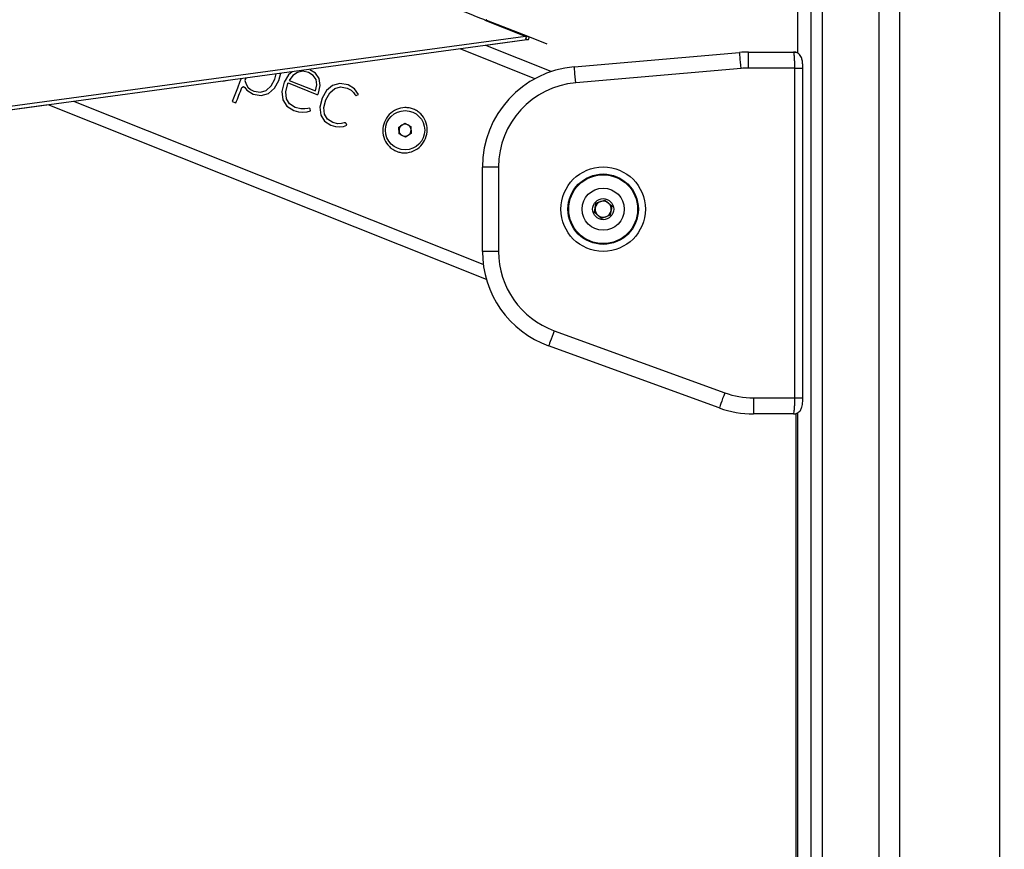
# Paper-space layout '4M DUO In Ground Anchor' of a CAD drawing. Header units: millimetres. Extents: x 20 to 26560, y 40 to 17993.
# Tile 22 of 89: x 8582 to 9072, y 6355 to 6767. Entities that reach past the tile are written whole.
import ezdxf

# ---------------------------------------------------------------- set-up
doc = ezdxf.new("R2010")
doc.units = ezdxf.units.MM
doc.layers.add('COMPONENT_GEOMETRY', color=7, linetype='Continuous')
doc.styles.add('SLDTEXTSTYLE0', font='TXT', dxfattribs={"width": 0.75})
doc.dimstyles.new('SLDDIMSTYLE0', dxfattribs={"dimtxt": 150, "dimasz": 6.604, "dimexe": 0, "dimexo": 0.0625, "dimgap": 37.5, "dimtad": 0, "dimtih": 1, "dimtoh": 1, "dimdec": 0, "dimlfac": 0.5, "dimrnd": 1e-09, "dimzin": 12, "dimdsep": 46, "dimtxsty": 'SLDTEXTSTYLE0', "dimsah": 1, "dimcen": 0.09, "dimadec": 0, "dimazin": 3, "dimtfac": 1, "dimtdec": 0, "dimtofl": 0, "dimtmove": 0, "dimatfit": 3, "dimfxl": 1, "dimfrac": 2, "dimtolj": 1, "dimtzin": 12, "dimarcsym": 0})

# ---------------------------------------------------------------- blocks, each defined once
blk = doc.blocks.new('_D_17')
at = {"layer": 'COMPONENT_GEOMETRY', "color": 7, "ltscale": 2}
for p, q in [((9012.3, 8122.33), (955.85, 8122.33)), ((962.2, 8122.33), (962.2, 5320.89)), ((962.2, 2281.33), (962.2, 5082.76)), ((8897.92, 2281.33), (955.85, 2281.33))]:
    blk.add_line(p, q, dxfattribs=at)
for points in [[(962.2, 8122.33), (961.19, 8115.72), (963.22, 8115.72)], [(962.2, 2281.33), (963.22, 2287.93), (961.19, 2287.93)]]:
    blk.add_solid(points, dxfattribs=at)
at = {"layer": 'COMPONENT_GEOMETRY', "color": 7, "ltscale": 2, "insert": (740.54, 5276.12), "char_height": 150, "attachment_point": 1, "style": 'SLDTEXTSTYLE0'}
blk.add_mtext('2921', dxfattribs=at)
blk = doc.blocks.new('_D_19')
at = {"layer": 'COMPONENT_GEOMETRY', "color": 7, "ltscale": 2}
for p, q in [((1221.17, 6646.69), (1221.17, 1126.98)), ((9298.46, 2280.79), (9298.46, 1126.98)), ((1221.17, 1133.33), (5038.15, 1133.33)), ((9298.46, 1133.33), (5481.48, 1133.33))]:
    blk.add_line(p, q, dxfattribs=at)
for points in [[(1221.17, 1133.33), (1227.77, 1132.31), (1227.77, 1134.34)], [(9298.46, 1133.33), (9291.86, 1134.34), (9291.86, 1132.31)]]:
    blk.add_solid(points, dxfattribs=at)
at = {"layer": 'COMPONENT_GEOMETRY', "color": 7, "ltscale": 2, "insert": (5038.15, 1207.62), "char_height": 150, "attachment_point": 1, "style": 'SLDTEXTSTYLE0'}
blk.add_mtext('4039', dxfattribs=at)

psp = doc.layouts.new('4M DUO In Ground Anchor')

# ---------------------------------------------------------------- linework, layer by layer
at = {"color": 8, "linetype": 'Continuous', "lineweight": 25, "ltscale": 2}
for p, q in [((8975.71, 2354.33), (8975.71, 8102.33)), ((8981.17, 8102.33), (8981.17, 2354.33)), ((9009.42, 2354.33), (9009.42, 8102.33)), ((9019.62, 8102.33), (9019.62, 2354.33)), ((9069.53, 2354.33), (9069.53, 8102.33)), ((8968.91, 7922.35), (8968.91, 6750.73)), ((8833.64, 6759.1), (8813.62, 6766.92)), ((8838.31, 6738), (8801.14, 6752.82)), ((8967.54, 6743.31), (8971.54, 6743.31)), ((8812.71, 6645.59), (8609.2, 6726.74)), ((8967.54, 6579.31), (8971.54, 6579.31)), ((8968.91, 6571.87), (8968.91, 2354.33))]:
    psp.add_line(p, q, dxfattribs=at)
at = {"color": 7, "linetype": 'Continuous', "lineweight": 25, "ltscale": 2}
for p, q in [((8968.9, 7922.35), (8968.9, 6750.73)), ((8834.97, 6758.96), (8814.39, 6767)), ((8833.64, 6759.1), (8047.56, 6652.26)), ((8834.39, 6759.11), (8833.64, 6759.1)), ((8835.49, 6758.68), (8834.39, 6759.11)), ((8844.43, 6755.27), (8834.97, 6758.96)), ((8834.97, 6758.96), (8835.49, 6758.68)), ((8834.33, 6757.33), (8813.9, 6754.56)), ((8846.5, 6741.56), (8813.9, 6754.56)), ((8833.87, 6757.89), (8835.05, 6757.43)), ((8835.05, 6757.43), (8834.33, 6757.33)), ((8835.05, 6757.43), (8834.33, 6757.33)), ((8835.49, 6758.68), (8835.05, 6757.43)), ((8857.92, 6743.93), (8940.1, 6751.12)), ((8944.46, 6743.31), (8944.46, 6751.31)), ((8944.46, 6751.31), (8966.91, 6751.31)), ((8966.91, 6751.31), (8968.26, 6751.31)), ((8709.07, 6737.84), (8709.79, 6740.41)), ((8711, 6737.06), (8711.99, 6740.71)), ((8715.84, 6739.98), (8713.68, 6736.32)), ((8717.71, 6741.49), (8715.84, 6739.98)), ((8718.09, 6739.62), (8716.27, 6737.12)), ((8720.36, 6741.19), (8718.09, 6739.62)), ((8722.99, 6741.72), (8720.36, 6741.19)), ((8725.9, 6741.11), (8722.99, 6741.72)), ((8728.18, 6739.67), (8725.9, 6741.11)), ((8729.3, 6740.72), (8726.44, 6742.52)), ((8729.57, 6737.56), (8728.18, 6739.67)), ((8731.1, 6738.06), (8729.3, 6740.72)), ((8940.8, 6743.15), (8858.62, 6735.96)), ((8967.54, 6743.31), (8944.46, 6743.31)), ((8967.54, 6579.31), (8967.54, 6743.31)), ((8971.54, 6579.31), (8971.54, 6743.31)), ((8683.14, 6736.81), (8685.82, 6737.23)), ((8694.64, 6738.35), (8694.18, 6737.2)), ((8694.18, 6737.2), (8694.8, 6735.29)), ((8694.8, 6735.29), (8695.74, 6733.82)), ((8704.78, 6732.23), (8707.21, 6734.47)), ((8707.21, 6734.47), (8709.07, 6737.84)), ((8708.84, 6733.27), (8711, 6737.06)), ((8713.68, 6736.32), (8712.55, 6731.6)), ((8714.5, 6731.48), (8715.54, 6735.58)), ((8715.69, 6735.95), (8730, 6730.25)), ((8716.27, 6737.12), (8729.3, 6731.93)), ((8729.3, 6731.93), (8729.98, 6734.94)), ((8729.98, 6734.94), (8729.57, 6737.56)), ((8730.81, 6730.79), (8731.68, 6734.71)), ((8731.68, 6734.71), (8731.1, 6738.06)), ((8737.81, 6734.72), (8734.79, 6732.21)), ((8741.43, 6735.69), (8737.81, 6734.72)), ((8745.51, 6734.92), (8741.43, 6735.69)), ((8748.67, 6732.95), (8745.51, 6734.92)), ((8692.75, 6733.62), (8693.46, 6734.15)), ((8693.46, 6734.15), (8694.23, 6733.74)), ((8694.23, 6733.74), (8695.19, 6732.38)), ((8695.19, 6732.38), (8698.35, 6730.27)), ((8695.74, 6733.82), (8697, 6732.71)), ((8697, 6732.71), (8698.59, 6731.89)), ((8698.35, 6730.27), (8702.34, 6729.6)), ((8698.59, 6731.89), (8701.88, 6731.31)), ((8701.88, 6731.31), (8704.78, 6732.23)), ((8702.34, 6729.6), (8705.89, 6730.69)), ((8705.89, 6730.69), (8708.84, 6733.27)), ((8712.55, 6731.6), (8713.07, 6727.58)), ((8714.84, 6728.08), (8714.5, 6731.48)), ((8730, 6730.25), (8730.46, 6730.25)), ((8730.46, 6730.25), (8730.81, 6730.79)), ((8734.79, 6732.21), (8732.56, 6728.33)), ((8734.5, 6727.56), (8736.4, 6730.97)), ((8736.4, 6730.97), (8738.86, 6733.15)), ((8738.86, 6733.15), (8741.77, 6734)), ((8741.77, 6734), (8745.02, 6733.4)), ((8745.02, 6733.4), (8747, 6732.3)), ((8747, 6732.3), (8748.2, 6731.14)), ((8748.2, 6731.14), (8748.88, 6730.2)), ((8750.6, 6730.26), (8748.67, 6732.95)), ((8748.88, 6730.2), (8749.31, 6729.72)), ((8749.31, 6729.72), (8749.58, 6729.69)), ((8749.58, 6729.69), (8749.84, 6729.78)), ((8749.84, 6729.78), (8750.6, 6730.26)), ((8596.43, 6725), (8048.9, 6650.59)), ((8814.29, 6638.14), (8596.43, 6725)), ((8687.8, 6726.71), (8689.69, 6725.96)), ((8713.07, 6727.58), (8715.1, 6724.4)), ((8716.45, 6725.46), (8714.84, 6728.08)), ((8719.23, 6723.68), (8716.45, 6725.46)), ((8732.56, 6728.33), (8731.48, 6723.82)), ((8733.51, 6723.69), (8734.5, 6727.56)), ((8715.1, 6724.4), (8718.49, 6722.24)), ((8718.49, 6722.24), (8720.78, 6721.58)), ((8721.93, 6722.98), (8719.23, 6723.68)), ((8720.78, 6721.58), (8723.07, 6721.34)), ((8724.05, 6722.99), (8721.93, 6722.98)), ((8723.07, 6721.34), (8725.16, 6721.53)), ((8725.52, 6723.25), (8724.05, 6722.99)), ((8725.16, 6721.53), (8726.86, 6722.13)), ((8726.28, 6723.32), (8725.52, 6723.25)), ((8726.6, 6722.97), (8726.28, 6723.32)), ((8726.86, 6722.13), (8726.6, 6722.97)), ((8731.48, 6723.82), (8731.95, 6719.95)), ((8731.95, 6719.95), (8733.83, 6716.91)), ((8733.81, 6720.45), (8733.51, 6723.69)), ((8735.3, 6717.92), (8733.81, 6720.45)), ((8733.83, 6716.91), (8736.99, 6714.86)), ((8737.88, 6716.22), (8735.3, 6717.92)), ((8736.99, 6714.86), (8739.2, 6714.22)), ((8740.39, 6715.61), (8737.88, 6716.22)), ((8742.27, 6715.71), (8740.39, 6715.61)), ((8743.54, 6716.05), (8742.27, 6715.71)), ((8743.23, 6714.32), (8744.82, 6714.97)), ((8744.26, 6716.15), (8743.54, 6716.05)), ((8744.58, 6715.8), (8744.26, 6716.15)), ((8744.82, 6714.97), (8744.58, 6715.8)), ((8770.74, 6714), (8773.66, 6715.87)), ((8773.66, 6715.87), (8776.74, 6714.27)), ((8739.2, 6714.22), (8741.32, 6714.05)), ((8741.32, 6714.05), (8743.23, 6714.32)), ((8770.9, 6710.54), (8770.74, 6714)), ((8773.97, 6708.95), (8770.9, 6710.54)), ((8776.89, 6710.81), (8773.97, 6708.95)), ((8776.74, 6714.27), (8776.89, 6710.81)), ((8820.28, 6694.12), (8812.28, 6694.12)), ((8812.28, 6652.18), (8812.28, 6694.12)), ((8820.28, 6694.12), (8820.28, 6652.18)), ((8867.95, 6671.53), (8868.71, 6676.09)), ((8868.71, 6676.09), (8873.04, 6677.7)), ((8868.71, 6676.07), (8870.87, 6676.89)), ((8873.03, 6677.7), (8874.81, 6676.24)), ((8873.04, 6677.7), (8876.6, 6674.77)), ((8871.52, 6668.59), (8867.95, 6671.53)), ((8867.96, 6671.52), (8868.33, 6673.8)), ((8876.6, 6674.77), (8875.84, 6670.21)), ((8876.59, 6674.78), (8876.22, 6672.5)), ((8871.53, 6668.6), (8869.74, 6670.05)), ((8875.84, 6670.21), (8871.52, 6668.59)), ((8875.84, 6670.22), (8873.69, 6669.41)), ((8820.28, 6652.18), (8812.28, 6652.18)), ((8847.91, 6612.71), (8932.73, 6581.84)), ((8929.99, 6574.32), (8845.18, 6605.19)), ((8947.09, 6579.31), (8947.09, 6571.31)), ((8947.09, 6579.31), (8967.54, 6579.31)), ((8966.91, 6571.31), (8947.09, 6571.31)), ((8966.91, 6571.31), (8968.26, 6571.31)), ((8968.26, 5959.14), (8968.26, 6571.31)), ((8968.9, 6571.86), (8968.9, 2354.33))]:
    psp.add_line(p, q, dxfattribs=at)
at = {"color": 8, "linetype": 'Continuous', "lineweight": 25, "ltscale": 2, "flags": 128}
psp.add_lwpolyline([(8814.09, 6766.97), (8814.04, 6766.99), (8813.05, 6767.39), (8811.45, 6768.02), (8809.31, 6768.88), (8806.71, 6769.91), (8803.76, 6771.09), (8800.57, 6772.36), (8797.29, 6773.67), (8794.04, 6774.97), (8790.95, 6776.2), (8788.16, 6777.31), (8785.78, 6778.26), (8783.9, 6779.01), (8782.6, 6779.53), (8781.94, 6779.79), (8781.86, 6779.82)], dxfattribs=at)
at = {"color": 7, "linetype": 'Continuous', "lineweight": 25, "ltscale": 2, "flags": 128}
for points in [[(8833.87, 6757.89), (8834.07, 6758.37), (8834.39, 6759.11)], [(8834.33, 6757.33), (8439.75, 6703.71), (8048.9, 6650.59)], [(8834.33, 6757.33), (8834.1, 6757.61), (8833.87, 6757.89)], [(8940.8, 6743.15), (8940.66, 6744.7), (8940.53, 6746.2), (8940.41, 6747.58), (8940.31, 6748.78), (8940.22, 6749.77), (8940.16, 6750.51), (8940.12, 6750.96), (8940.1, 6751.12)], [(8858.62, 6735.96), (8858.48, 6737.51), (8858.35, 6739.01), (8858.23, 6740.39), (8858.12, 6741.59), (8858.04, 6742.58), (8857.97, 6743.32), (8857.93, 6743.77), (8857.92, 6743.93)], [(8692.31, 6738.03), (8691.77, 6736.69), (8690.45, 6733.36), (8689.12, 6730.03), (8687.8, 6726.71)], [(8715.54, 6735.58), (8715.56, 6735.62), (8715.58, 6735.67), (8715.6, 6735.72), (8715.62, 6735.76), (8715.64, 6735.81), (8715.65, 6735.86), (8715.67, 6735.9), (8715.69, 6735.95)], [(8689.69, 6725.96), (8690.08, 6726.91), (8690.46, 6727.87), (8690.84, 6728.83), (8691.22, 6729.79), (8691.6, 6730.74), (8691.99, 6731.7), (8692.37, 6732.66), (8692.75, 6733.62)], [(8847.91, 6612.71), (8847.38, 6611.24), (8846.87, 6609.83), (8846.39, 6608.54), (8845.98, 6607.4), (8845.64, 6606.46), (8845.39, 6605.77), (8845.23, 6605.34), (8845.18, 6605.19)], [(8932.73, 6581.84), (8932.2, 6580.37), (8931.68, 6578.96), (8931.21, 6577.66), (8930.79, 6576.53), (8930.45, 6575.59), (8930.2, 6574.9), (8930.05, 6574.47), (8929.99, 6574.32)]]:
    psp.add_lwpolyline(points, dxfattribs=at)
at = {"color": 7, "linetype": 'Continuous', "lineweight": 25, "ltscale": 4}
for centre, radius in [((8773.82, 6712.41), 9.75), ((8872.28, 6673.15), 21), ((8872.28, 6673.15), 17.5), ((8872.28, 6673.15), 17.1), ((8872.28, 6673.15), 10.5), ((8872.28, 6673.15), 5.25)]:
    psp.add_circle(centre, radius, dxfattribs=at)
for centre, radius, start, end in [((8814, 6767.01), 0.4, 358.4398, 68.2613), ((8944.46, 6701.31), 50, 90, 95), ((8862.28, 6694.12), 50, 95, 180), ((8944.46, 6701.31), 42, 90, 95), ((8862.28, 6694.12), 42, 95, 180), ((8773.82, 6712.41), 3, 122.5706, 182.5706), ((8773.82, 6712.41), 3, 62.5706, 122.5706), ((8773.82, 6712.41), 3, 2.5706, 62.5706), ((8773.82, 6712.41), 3, 182.5706, 242.5706), ((8773.82, 6712.41), 3, 242.5706, 302.5706), ((8773.82, 6712.41), 3, 302.5706, 2.5706), ((8872.28, 6673.15), 4, 110.5094, 170.5094), ((8872.28, 6673.15), 4, 50.5094, 110.5094), ((8872.28, 6673.15), 4, 350.5094, 50.5094), ((8872.28, 6673.15), 4, 170.5094, 230.5094), ((8872.28, 6673.15), 4, 290.5094, 350.5094), ((8872.28, 6673.15), 4, 230.5094, 290.5094), ((8862.28, 6652.18), 50, 180, 250), ((8862.28, 6652.18), 42, 180, 250), ((8947.09, 6621.31), 42, 250, 270), ((8947.09, 6621.31), 50, 250, 270)]:
    psp.add_arc(centre, radius, start, end, dxfattribs=at)
at = {"color": 7, "linetype": 'Continuous', "lineweight": 25, "ltscale": 2}
for points, knots in [([(8967.54, 6743.31), (8967.54, 6744.2), (8967.52, 6745.98), (8967.41, 6748.35), (8967.25, 6750.17), (8967.07, 6751.16), (8966.96, 6751.27), (8966.91, 6751.31)], [0, 0, 0, 0, 0.212248, 0.424023, 0.636455, 0.850954, 1, 1, 1, 1]), ([(8971.54, 6743.31), (8971.54, 6743.33), (8971.55, 6743.95), (8971.5, 6745.22), (8971.3, 6746.99), (8971, 6748.33), (8970.28, 6749.67), (8969.32, 6750.61), (8968.15, 6751.22), (8967.29, 6751.25), (8966.91, 6751.26)], [0, 0, 0, 0, 0.00499, 0.1662, 0.333834, 0.536625, 0.655653, 0.772008, 0.899016, 1, 1, 1, 1]), ([(8784.04, 6708.33), (8783.34, 6707.02), (8781.94, 6704.41), (8778.2, 6701.86), (8774.59, 6701.03), (8771.7, 6701.26), (8769.61, 6701.85), (8767.68, 6702.86), (8765.43, 6704.68), (8763.36, 6707.78), (8762.49, 6712.17), (8763.33, 6716.59), (8765.77, 6720.38), (8769.42, 6722.97), (8773.05, 6723.79), (8775.94, 6723.56), (8778.03, 6722.96), (8779.96, 6721.95), (8782.21, 6720.13), (8784.26, 6717.04), (8785.22, 6712.62), (8784.43, 6709.76), (8784.04, 6708.33)], [0, 0, 0, 0, 0.063125, 0.125872, 0.188038, 0.218977, 0.250025, 0.280899, 0.311978, 0.374045, 0.436739, 0.500167, 0.563277, 0.625955, 0.688045, 0.719142, 0.750061, 0.781025, 0.812103, 0.874212, 0.936896, 1, 1, 1, 1]), ([(8966.91, 6571.31), (8966.98, 6571.4), (8967.12, 6571.58), (8967.31, 6572.99), (8967.46, 6575.05), (8967.53, 6577.29), (8967.54, 6578.75), (8967.54, 6579.31)], [0, 0, 0, 0, 0.217101, 0.434578, 0.651625, 0.866741, 1, 1, 1, 1]), ([(8966.99, 6571.34), (8967.06, 6571.33), (8967.63, 6571.26), (8968.58, 6571.61), (8969.62, 6572.26), (8970.33, 6573.06), (8970.81, 6573.93), (8971.13, 6574.87), (8971.35, 6576.02), (8971.51, 6577.54), (8971.53, 6578.73), (8971.54, 6579.31)], [0, 0, 0, 0, 0.020955, 0.152087, 0.258528, 0.353943, 0.44572, 0.548252, 0.685363, 0.848304, 1, 1, 1, 1])]:
    psp.add_open_spline(points, degree=3, knots=knots, dxfattribs=at)

# ---------------------------------------------------------------- dimensions: what is measured, and where the dimension line sits
at = {"layer": 'COMPONENT_GEOMETRY', "color": 7, "ltscale": 2}
dim = psp.add_linear_dim(base=(962.2041705, 8122.32568417), p1=(8900.46045145, 2281.32568417), p2=(9014.84439071, 8122.32568417), angle=90, dimstyle='SLDDIMSTYLE0', dxfattribs=at)
dim.commit()
dim.dimension.update_dxf_attribs({"geometry": '_D_17', "text_midpoint": (962.2041705, 5201.82568417), "dimtype": 160})
dim = psp.add_linear_dim(base=(1221.17, 1133.33), p1=(9298.46, 2283.33), p2=(1221.17, 6649.23), dimstyle='SLDDIMSTYLE0', dxfattribs=at)
dim.commit()
dim.dimension.update_dxf_attribs({"geometry": '_D_19', "text_midpoint": (5259.81, 1133.33), "dimtype": 160})

doc.saveas('drawing.dxf')
